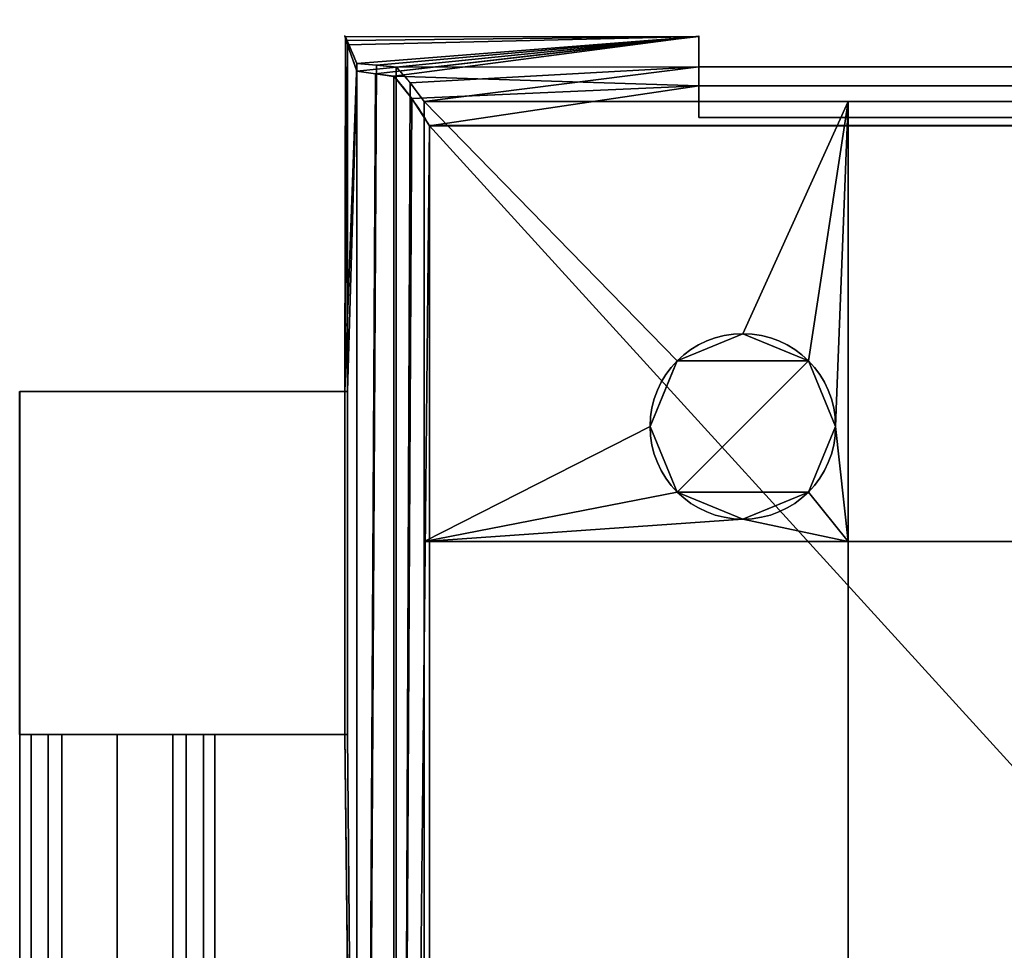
# Model space of a CAD drawing. Extents: x -271 to 271, y -255 to 247.
# Tile 7 of 21: x -271 to -133, y 117 to 247. Entities that reach past the tile are written whole.
import ezdxf

# ---------------------------------------------------------------- set-up
doc = ezdxf.new("R2010")
doc.units = 0
doc.header["$MEASUREMENT"] = 0
doc.layers.add('1', color=7, linetype='Continuous')

# ---------------------------------------------------------------- blocks, each defined once
blk = doc.blocks.new('UG_SURFACE_015')
at = {"layer": '1', "color": 253, "linetype": 'Continuous'}
blk.add_3dface([(-225.401327, 146.82743, -24.534229), (-225.401327, 194.89789, -24.534229), (-271.376163, 194.89789, -24.534229), (-271.376163, 146.82743, -24.534229)], dxfattribs=at)
blk = doc.blocks.new('UG_SURFACE_047')
at = {"layer": '1', "color": 253, "linetype": 'Continuous'}
for points in [[(-216.411486, 235.950112, 17.67033), (-218.916968, 239.07508, 4.168534), (-218.916968, -236.539021, 4.168534)], [(-218.916968, -236.539021, 4.168534), (-218.690276, -234.923542, 5.390187), (-213.937938, 232.157499, 30.999999), (-216.411486, 235.950112, 17.67033)], [(-218.690276, -234.923542, 5.390187), (-213.937938, -230.826914, 30.999999), (-213.937938, 232.157499, 30.999999)]]:
    blk.add_3dface(points, dxfattribs=at)
blk = doc.blocks.new('UG_SURFACE_058')
at = {"layer": '1', "color": 253, "linetype": 'Continuous'}
for points in [[(-39.999999, 0, 30.999999), (-28.28427, 28.28427, 30.999999), (-213.937938, 232.157499, 30.999999), (-213.937938, -230.826914, 30.999999)], [(213.937938, 232.157499, 30.999999), (-213.937938, 232.157499, 30.999999), (-28.28427, 28.28427, 30.999999), (0, 39.999999, 30.999999)]]:
    blk.add_3dface(points, dxfattribs=at)
blk = doc.blocks.new('UG_SURFACE_068')
at = {"layer": '1', "color": 253, "linetype": 'Continuous'}
for points in [[(-179.192394, 199.19239, -136.999995), (-170.000002, 202.999994, -136.999995), (-160.80761, 199.19239, -136.999995)], [(-160.80761, 199.19239, -136.999995), (-179.192394, 180.807605, -136.999995), (-182.999998, 189.999998, -136.999995), (-179.192394, 199.19239, -136.999995)], [(-179.192394, 180.807605, -136.999995), (-160.80761, 199.19239, -136.999995), (-157.000005, 189.999998, -136.999995), (-160.80761, 180.807605, -136.999995)], [(-160.80761, 180.807605, -136.999995), (-170.000002, 177.000001, -136.999995), (-179.192394, 180.807605, -136.999995)]]:
    blk.add_3dface(points, dxfattribs=at)
blk = doc.blocks.new('UG_SURFACE_082')
at = {"layer": '1', "color": 253, "linetype": 'Continuous'}
for points in [[(-225.704715, 244.603485, -61.532613), (-224.10199, 240.875468, -98.299347), (-225.800633, 194.89789, -53.71384)], [(-225.415558, 243.467018, -24.954366), (-225.704715, 244.603485, -61.532613), (-225.800633, 194.89789, -53.71384)], [(-225.800633, 194.89789, -53.71384), (-225.401327, 194.89789, -24.534229), (-225.415558, 243.467018, -24.954366)], [(-225.401327, 194.89789, -24.534229), (-224.10199, 239.794388, 0.544513), (-225.415558, 243.467018, -24.954366)], [(-224.10199, 240.875468, -98.299347), (-224.10199, -5.209629, -98.299347), (-225.800633, 146.82743, -53.71384), (-225.800633, 194.89789, -53.71384)], [(-224.10199, -0.768453, 0.544513), (-224.10199, 239.794388, 0.544513), (-225.401327, 194.89789, -24.534229), (-225.401327, 146.82743, -24.534229)], [(-225.800633, 146.82743, -53.71384), (-224.10199, -5.209629, -98.299347), (-224.10199, -0.768453, 0.544513)], [(-224.10199, -0.768453, 0.544513), (-225.401327, 146.82743, -24.534229), (-225.800633, 146.82743, -53.71384)]]:
    blk.add_3dface(points, dxfattribs=at)
blk = doc.blocks.new('UG_SURFACE_085')
at = {"layer": '1', "color": 253, "linetype": 'Continuous'}
for points in [[(-170.000002, 202.999994, -136.999995), (-179.192394, 199.19239, -136.999995), (-179.192394, 199.19239, -123.000003), (-170.000002, 202.999994, -123.000003)], [(-170.000002, 202.999994, -123.000003), (-166.346133, 201.486513, -123.000003), (-166.346133, 201.486513, -136.999995), (-170.000002, 202.999994, -136.999995)], [(-160.80761, 199.19239, -136.999995), (-166.346133, 201.486513, -136.999995), (-166.346133, 201.486513, -123.000003), (-160.80761, 199.19239, -123.000003)], [(-179.192394, 199.19239, -136.999995), (-179.934829, 197.399974, -136.999995), (-179.934829, 197.399974, -123.000003), (-179.192394, 199.19239, -123.000003)], [(-160.80761, 199.19239, -123.000003), (-157.000005, 189.999998, -123.000003), (-157.000005, 189.999998, -136.999995), (-160.80761, 199.19239, -136.999995)], [(-182.999998, 189.999998, -123.000003), (-179.934829, 197.399974, -123.000003), (-179.934829, 197.399974, -136.999995), (-182.999998, 189.999998, -136.999995)], [(-182.999998, 189.999998, -136.999995), (-179.934829, 182.600021, -136.999995), (-179.934829, 182.600021, -123.000003), (-182.999998, 189.999998, -123.000003)], [(-160.80761, 180.807605, -136.999995), (-157.000005, 189.999998, -136.999995), (-157.000005, 189.999998, -123.000003), (-160.80761, 180.807605, -123.000003)], [(-179.192394, 180.807605, -123.000003), (-179.934829, 182.600021, -123.000003), (-179.934829, 182.600021, -136.999995), (-179.192394, 180.807605, -136.999995)], [(-170.000002, 177.000001, -123.000003), (-179.192394, 180.807605, -123.000003), (-179.192394, 180.807605, -136.999995), (-170.000002, 177.000001, -136.999995)], [(-160.80761, 180.807605, -123.000003), (-166.346133, 178.513482, -123.000003), (-166.346133, 178.513482, -136.999995), (-160.80761, 180.807605, -136.999995)], [(-170.000002, 177.000001, -136.999995), (-166.346133, 178.513482, -136.999995), (-166.346133, 178.513482, -123.000003), (-170.000002, 177.000001, -123.000003)]]:
    blk.add_3dface(points, dxfattribs=at)
blk = doc.blocks.new('UG_SURFACE_095')
at = {"layer": '1', "color": 253, "linetype": 'Continuous'}
for points in [[(-267.371565, 146.82743, -48.53512), (-271.376163, 146.82743, -38.867109), (-271.376163, 146.82743, -53.71384)], [(-267.371565, 146.82743, -29.199094), (-257.703543, 146.82743, -25.194472), (-271.376163, 146.82743, -24.534229)], [(-271.376163, 146.82743, -24.534229), (-271.376163, 146.82743, -38.867109), (-267.371565, 146.82743, -29.199094)], [(-225.401327, 146.82743, -24.534229), (-271.376163, 146.82743, -24.534229), (-257.703543, 146.82743, -25.194472)], [(-257.703543, 146.82743, -52.539743), (-271.376163, 146.82743, -53.71384), (-225.800633, 146.82743, -53.71384)], [(-271.376163, 146.82743, -53.71384), (-257.703543, 146.82743, -52.539743), (-267.371565, 146.82743, -48.53512)], [(-257.703543, 146.82743, -25.194472), (-248.03552, 146.82743, -29.199094), (-225.401327, 146.82743, -24.534229)], [(-225.800633, 146.82743, -53.71384), (-248.03552, 146.82743, -48.53512), (-257.703543, 146.82743, -52.539743)], [(-244.030908, 146.82743, -38.867109), (-248.03552, 146.82743, -48.53512), (-225.800633, 146.82743, -53.71384), (-225.750282, 146.82743, -39.121989)], [(-225.750282, 146.82743, -39.121989), (-225.401327, 146.82743, -24.534229), (-248.03552, 146.82743, -29.199094), (-244.030908, 146.82743, -38.867109)]]:
    blk.add_3dface(points, dxfattribs=at)
blk = doc.blocks.new('UG_SURFACE_130')
at = {"layer": '1', "color": 253, "linetype": 'Continuous'}
for points in [[(-221.507773, 239.440739, 2.357716), (-224.10199, 239.794388, 0.544513), (-224.10199, -241.331294, 0.544513)], [(-224.10199, -241.331294, 0.544513), (-218.916968, -236.539021, 4.168534), (-218.916968, 239.07508, 4.168534), (-221.507773, 239.440739, 2.357716)]]:
    blk.add_3dface(points, dxfattribs=at)
blk = doc.blocks.new('UG_SURFACE_139')
at = {"layer": '1', "color": 253, "linetype": 'Continuous'}
blk.add_3dface([(-176.187783, 233.309686, 10.228883), (-98.359659, 233.309686, 10.228883), (-98.359659, 233.309686, -101.08003), (-176.187783, 233.309686, -101.08003)], dxfattribs=at)
blk = doc.blocks.new('UG_SURFACE_142')
at = {"layer": '1', "color": 253, "linetype": 'Continuous'}
for points in [[(-179.192394, 199.19239, -123.000003), (-182.999998, 189.999998, -123.000003), (-214.674816, 173.869029, -123.000003), (-214.674816, 235.538274, -123.000003)], [(-214.674816, 235.538274, -123.000003), (-155.249998, 235.538274, -123.000003), (-170.000002, 202.999994, -123.000003), (-179.192394, 199.19239, -123.000003)], [(-160.80761, 199.19239, -123.000003), (-170.000002, 202.999994, -123.000003), (-155.249998, 235.538274, -123.000003)], [(-157.000005, 189.999998, -123.000003), (-160.80761, 199.19239, -123.000003), (-155.249998, 235.538274, -123.000003)], [(-155.249998, 235.538274, -123.000003), (-155.249998, 173.869029, -123.000003), (-157.000005, 189.999998, -123.000003)], [(-155.249998, 235.538274, -123.000003), (-79.999998, 235.538274, -123.000003), (-79.999998, 173.869029, -123.000003), (-155.249998, 173.869029, -123.000003)], [(-214.674816, 173.869029, -123.000003), (-182.999998, 189.999998, -123.000003), (-179.192394, 180.807605, -123.000003)], [(-160.80761, 180.807605, -123.000003), (-157.000005, 189.999998, -123.000003), (-155.249998, 173.869029, -123.000003)], [(-214.674816, 173.869029, -123.000003), (-179.192394, 180.807605, -123.000003), (-170.000002, 177.000001, -123.000003)], [(-155.249998, 173.869029, -123.000003), (-170.000002, 177.000001, -123.000003), (-160.80761, 180.807605, -123.000003)], [(-170.000002, 177.000001, -123.000003), (-155.249998, 173.869029, -123.000003), (-214.674816, 173.869029, -123.000003)], [(-214.674816, 173.869029, -123.000003), (-155.249998, 173.869029, -123.000003), (-155.249998, 88.619024, -123.000003), (-214.674816, 88.619024, -123.000003)], [(-155.249998, 173.869029, -123.000003), (-79.999998, 173.869029, -123.000003), (-79.999998, 88.619024, -123.000003), (-155.249998, 88.619024, -123.000003)]]:
    blk.add_3dface(points, dxfattribs=at)
blk = doc.blocks.new('UG_SURFACE_144')
at = {"layer": '1', "color": 253, "linetype": 'Continuous'}
for points in [[(-224.10199, -251.294732, -98.299347), (-224.10199, 240.875468, -98.299347), (-221.344426, 240.628362, -99.738464)], [(-221.344426, 240.628362, -99.738464), (-218.58938, 240.373701, -101.176269), (-218.58938, -237.39329, -101.176269), (-224.10199, -251.294732, -98.299347)]]:
    blk.add_3dface(points, dxfattribs=at)
blk = doc.blocks.new('UG_SURFACE_156')
at = {"layer": '1', "color": 253, "linetype": 'Continuous'}
for points in [[(-225.704715, 244.603485, -61.532613), (-225.580186, 244.114071, -45.780003), (-176.187783, 244.657248, -45.758087)], [(-224.10199, 240.875468, -98.299347), (-225.704715, 244.603485, -61.532613), (-176.187783, 244.657248, -45.758087)], [(-176.187783, 244.657248, -45.758087), (-225.580186, 244.114071, -45.780003), (-225.415558, 243.467018, -24.954366)], [(-176.187783, 244.657248, -45.758087), (-225.415558, 243.467018, -24.954366), (-224.10199, 239.794388, 0.544513)], [(-224.10199, 239.794388, 0.544513), (-221.507773, 239.440739, 2.357716), (-176.187783, 244.657248, -45.758087)], [(-176.187783, 244.657248, -45.758087), (-221.344426, 240.628362, -99.738464), (-224.10199, 240.875468, -98.299347)], [(-176.187783, 244.69313, -45.292784), (-176.187783, 244.657248, -45.758087), (-221.507773, 239.440739, 2.357716)], [(-221.507773, 239.440739, 2.357716), (-218.916968, 239.07508, 4.168534), (-176.187783, 244.69313, -45.292784)], [(-176.187783, 244.657248, -45.758087), (-218.58938, 240.373701, -101.176269), (-221.344426, 240.628362, -99.738464)], [(-176.187783, 237.759918, 10.228883), (-176.187783, 244.69313, -45.292784), (-218.916968, 239.07508, 4.168534)], [(-218.58938, 240.373701, -101.176269), (-176.187783, 244.657248, -45.758087), (-176.187783, 240.391001, -101.08003)], [(-176.187783, 240.391001, -101.08003), (-216.623396, 238.174975, -112.136655), (-218.58938, 240.373701, -101.176269)], [(-176.187783, 240.391001, -101.08003), (-214.674816, 235.538274, -123.000003), (-216.623396, 238.174975, -112.136655)], [(-107.337408, 235.538274, -123.000003), (-214.674816, 235.538274, -123.000003), (-176.187783, 240.391001, -101.08003), (-98.359659, 240.391001, -101.08003)], [(-218.916968, 239.07508, 4.168534), (-216.411486, 235.950112, 17.67033), (-176.187783, 237.759918, 10.228883)], [(-216.411486, 235.950112, 17.67033), (-213.937938, 232.157499, 30.999999), (-176.187783, 237.759918, 10.228883)], [(-98.359659, 237.759918, 10.228883), (-176.187783, 237.759918, 10.228883), (-213.937938, 232.157499, 30.999999), (0, 232.157499, 30.999999)]]:
    blk.add_3dface(points, dxfattribs=at)
blk = doc.blocks.new('UG_SURFACE_158')
at = {"layer": '1', "color": 253, "linetype": 'Continuous'}
for points in [[(-218.58938, -237.39329, -101.176269), (-218.58938, 240.373701, -101.176269), (-216.623396, 238.174975, -112.136655)], [(-216.623396, 238.174975, -112.136655), (-214.674816, 235.538274, -123.000003), (-214.674816, -233.820006, -123.000003), (-218.58938, -237.39329, -101.176269)]]:
    blk.add_3dface(points, dxfattribs=at)
blk = doc.blocks.new('UG_SURFACE_179')
at = {"layer": '1', "color": 253, "linetype": 'Continuous'}
for points in [[(-271.376163, -146.82743, -38.867109), (-269.784391, -146.82743, -35.024185), (-269.784391, 146.82743, -35.024185), (-271.376163, 146.82743, -38.867109)], [(-271.376163, 146.82743, -38.867109), (-267.371565, 146.82743, -48.53512), (-267.371565, -146.82743, -48.53512), (-271.376163, -146.82743, -38.867109)], [(-267.371565, 146.82743, -29.199094), (-269.784391, 146.82743, -35.024185), (-269.784391, -146.82743, -35.024185), (-267.371565, -146.82743, -29.199094)], [(-267.371565, -146.82743, -29.199094), (-257.703543, -146.82743, -25.194472), (-257.703543, 146.82743, -25.194472), (-267.371565, 146.82743, -29.199094)], [(-267.371565, 146.82743, -48.53512), (-265.486389, 146.82743, -49.315978), (-265.486389, -146.82743, -49.315978), (-267.371565, -146.82743, -48.53512)], [(-257.703543, -146.82743, -52.539743), (-265.486389, -146.82743, -49.315978), (-265.486389, 146.82743, -49.315978), (-257.703543, 146.82743, -52.539743)], [(-257.703543, 146.82743, -52.539743), (-249.920681, 146.82743, -49.315978), (-249.920681, -146.82743, -49.315978), (-257.703543, -146.82743, -52.539743)], [(-248.03552, 146.82743, -29.199094), (-257.703543, 146.82743, -25.194472), (-257.703543, -146.82743, -25.194472), (-248.03552, -146.82743, -29.199094)], [(-248.03552, -146.82743, -48.53512), (-249.920681, -146.82743, -49.315978), (-249.920681, 146.82743, -49.315978), (-248.03552, 146.82743, -48.53512)], [(-248.03552, -146.82743, -29.199094), (-245.622694, -146.82743, -35.024185), (-245.622694, 146.82743, -35.024185), (-248.03552, 146.82743, -29.199094)], [(-244.030908, -146.82743, -38.867109), (-248.03552, -146.82743, -48.53512), (-248.03552, 146.82743, -48.53512), (-244.030908, 146.82743, -38.867109)], [(-244.030908, 146.82743, -38.867109), (-245.622694, 146.82743, -35.024185), (-245.622694, -146.82743, -35.024185), (-244.030908, -146.82743, -38.867109)]]:
    blk.add_3dface(points, dxfattribs=at)
blk = doc.blocks.new('UG_SURFACE_184')
at = {"layer": '1', "color": 253, "linetype": 'Continuous'}
blk.add_3dface([(-176.187783, 233.309686, -101.08003), (-98.359659, 233.309686, -101.08003), (-98.359659, 240.391001, -101.08003), (-176.187783, 240.391001, -101.08003)], dxfattribs=at)
blk = doc.blocks.new('UG_SURFACE_197')
at = {"layer": '1', "color": 253, "linetype": 'Continuous'}
for points in [[(-271.376163, 146.82743, -38.867109), (-271.376163, 146.82743, -24.534229), (-271.376163, 194.89789, -24.534229)], [(-271.376163, 194.89789, -24.534229), (-271.376163, 194.89789, -53.71384), (-271.376163, 146.82743, -53.71384), (-271.376163, 146.82743, -38.867109)]]:
    blk.add_3dface(points, dxfattribs=at)
blk = doc.blocks.new('UG_SURFACE_203')
at = {"layer": '1', "color": 253, "linetype": 'Continuous'}
for points in [[(-176.187783, 244.69313, -45.292784), (-176.187783, 237.759918, 10.228883), (-176.187783, 233.309686, 10.228883), (-176.187783, 233.309686, -101.08003)], [(-176.187783, 233.309686, -101.08003), (-176.187783, 240.391001, -101.08003), (-176.187783, 244.69313, -45.292784)]]:
    blk.add_3dface(points, dxfattribs=at)
blk = doc.blocks.new('UG_SURFACE_214')
at = {"layer": '1', "color": 253, "linetype": 'Continuous'}
blk.add_3dface([(-98.359659, 233.309686, 10.228883), (-176.187783, 233.309686, 10.228883), (-176.187783, 237.759918, 10.228883), (-98.359659, 237.759918, 10.228883)], dxfattribs=at)
blk = doc.blocks.new('UG_SURFACE_218')
at = {"layer": '1', "color": 253, "linetype": 'Continuous'}
for points in [[(-225.750282, 194.89789, -39.121989), (-225.800633, 194.89789, -53.71384), (-271.376163, 194.89789, -53.71384), (-271.376163, 194.89789, -24.534229)], [(-271.376163, 194.89789, -24.534229), (-225.401327, 194.89789, -24.534229), (-225.750282, 194.89789, -39.121989)]]:
    blk.add_3dface(points, dxfattribs=at)
blk = doc.blocks.new('UG_SURFACE_234')
at = {"layer": '1', "color": 253, "linetype": 'Continuous'}
blk.add_3dface([(-225.800633, 194.89789, -53.71384), (-225.800633, 146.82743, -53.71384), (-271.376163, 146.82743, -53.71384), (-271.376163, 194.89789, -53.71384)], dxfattribs=at)

msp = doc.modelspace()

# ---------------------------------------------------------------- linework, layer by layer
at = {"layer": '1', "color": 43, "linetype": 'Continuous'}
for p, q in [((-224.1, -251.29, -98.3), (-224.1, 240.88, -98.3)), ((-218.59, -237.39, -101.18), (-218.59, 240.37, -101.18)), ((-176.19, 233.31, -101.08), (-176.19, 240.39, -101.08)), ((-176.19, 240.39, -101.08), (-98.36, 240.39, -101.08)), ((-224.1, -241.33, 0.54), (-224.1, 239.79, 0.54)), ((-218.92, -236.54, 4.17), (-218.92, 239.08, 4.17)), ((-176.19, 233.31, 10.23), (-176.19, 237.76, 10.23)), ((-98.36, 237.76, 10.23), (-176.19, 237.76, 10.23)), ((-214.67, -233.82, -123), (-214.67, 235.54, -123)), ((-214.67, 235.54, -123), (0, 235.54, -123)), ((-176.19, 233.31, 10.23), (-176.19, 233.31, -101.08)), ((-98.36, 233.31, 10.23), (-176.19, 233.31, 10.23)), ((-176.19, 233.31, -101.08), (-98.36, 233.31, -101.08)), ((213.94, 232.16, 31), (-213.94, 232.16, 31)), ((-213.94, -230.83, 31), (-213.94, 232.16, 31)), ((-271.38, 194.9, -24.53), (-225.4, 194.9, -24.53)), ((-271.38, 194.9, -24.53), (-271.38, 146.83, -24.53)), ((-271.38, 146.83, -53.71), (-271.38, 194.9, -53.71)), ((-271.38, 194.9, -53.71), (-225.8, 194.9, -53.71)), ((-271.38, 194.9, -53.71), (-271.38, 194.9, -24.53)), ((-225.8, 194.9, -53.71), (-225.8, 146.83, -53.71)), ((-225.4, 146.83, -24.53), (-225.4, 194.9, -24.53)), ((-271.38, 146.83, -53.71), (-225.8, 146.83, -53.71)), ((-271.38, 146.83, -24.53), (-271.38, 146.83, -38.87)), ((-271.38, 146.83, -24.53), (-225.4, 146.83, -24.53)), ((-271.38, 146.83, -38.87), (-271.38, 146.83, -53.71))]:
    msp.add_line(p, q, dxfattribs=at)
at = {"layer": '1', "color": 43, "linetype": 'Continuous', "extrusion": (-8.03919e-11, 0, -1)}
msp.add_circle((170, 190, 123), 13, dxfattribs=at)
at = {"layer": '1', "color": 43, "linetype": 'Continuous'}
msp.add_circle((-170, 190, -137), 13, dxfattribs=at)
at = {"layer": '1', "color": 43, "linetype": 'Continuous', "extrusion": (0, 1, 0)}
msp.add_circle((257.7, -38.87, 146.83), 13.67, dxfattribs=at)
at = {"layer": '1', "color": 43, "linetype": 'Continuous', "extrusion": (-1, 0, 0)}
msp.add_arc((33.8, -51.88, 176.19), 278.57, 167.1183, 190.1736, dxfattribs=at)
at = {"layer": '1', "color": 43, "linetype": 'Continuous', "extrusion": (0, -1, 0)}
msp.add_arc((487.13, -48.88, -194.9), 712.95, 178.04329, 180.38868, dxfattribs=at)
at = {"layer": '1', "color": 43, "linetype": 'Continuous', "extrusion": (0, 1, 0)}
msp.add_arc((-487.13, -48.88, 146.83), 712.95, -0.38868, 1.95671, dxfattribs=at)
at = {"layer": '1', "color": 43, "linetype": 'Continuous', "extrusion": (0.462663, 0, 0.886534)}
msp.add_ellipse((-313.06, -33.8, -51.88), major_axis=(533.79, 0, -278.57), ratio=0.462663, start_param=1.392883, end_param=1.403366, dxfattribs=at)
at = {"layer": '1', "color": 43, "linetype": 'Continuous', "extrusion": (0.984291, 0, 0.176554)}
msp.add_ellipse((-227.43, -33.8, -51.88), major_axis=(49.97, 0, -278.57), ratio=0.984291, start_param=1.31262, end_param=1.392883, dxfattribs=at)
at = {"layer": '1', "color": 43, "linetype": 'Continuous', "extrusion": (0.572879, 0, -0.81964)}
msp.add_ellipse((-299.1, -33.8, -51.88), major_axis=(398.56, 0, 278.57), ratio=0.572879, start_param=4.901693, end_param=4.914956, dxfattribs=at)
at = {"layer": '1', "color": 43, "linetype": 'Continuous', "extrusion": (0.983215, 0, -0.182452)}
msp.add_ellipse((-229.32, -33.8, -51.88), major_axis=(51.69, 0, 278.57), ratio=0.983215, start_param=4.914956, end_param=5.014464, dxfattribs=at)
at = {"layer": '1', "color": 43, "linetype": 'Continuous'}
msp.add_open_spline([(-224.1, 240.88, -98.3), (-225.25, 243.67, -81.79), (-225.82, 244.93, -65.3), (-225.82, 244.57, -32.36), (-225.24, 242.94, -15.9), (-224.1, 239.79, 0.54)], degree=3, knots=[0, 0, 0, 0, 0.5, 0.5, 1, 1, 1, 1], dxfattribs=at)

# ---------------------------------------------------------------- block references
for name in ['UG_SURFACE_082', 'UG_SURFACE_156', 'UG_SURFACE_203', 'UG_SURFACE_144', 'UG_SURFACE_158', 'UG_SURFACE_184', 'UG_SURFACE_130', 'UG_SURFACE_047', 'UG_SURFACE_214', 'UG_SURFACE_142', 'UG_SURFACE_139', 'UG_SURFACE_058', 'UG_SURFACE_068', 'UG_SURFACE_085', 'UG_SURFACE_015', 'UG_SURFACE_197', 'UG_SURFACE_218', 'UG_SURFACE_234', 'UG_SURFACE_095', 'UG_SURFACE_179']:
    msp.add_blockref(name, (0, 0))

doc.saveas('drawing.dxf')
